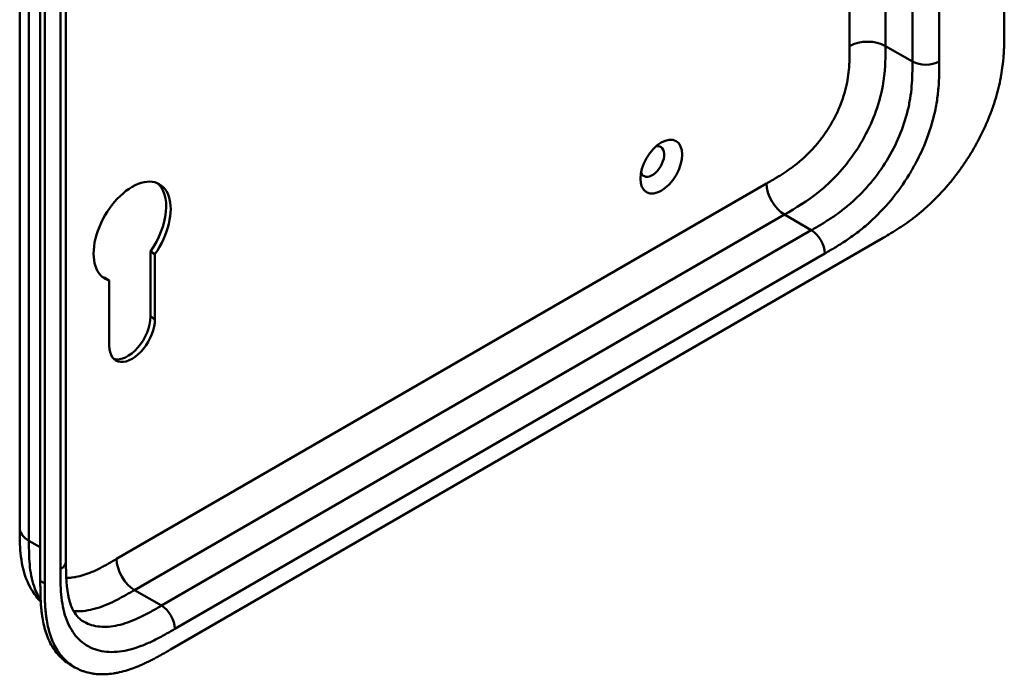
# Model space of a CAD drawing. Header units: millimetres. Extents: x 20 to 833, y 20 to 574.
# Tile 6 of 12: x 392 to 454, y 116 to 157. Entities that reach past the tile are written whole.
import ezdxf

# ---------------------------------------------------------------- set-up
doc = ezdxf.new("R2010")
doc.units = ezdxf.units.MM
doc.header["$LTSCALE"] = 2
doc.layers.add('Sichtbare Kanten(DIN)', color=7, linetype='Continuous', lineweight=50)
doc.layers.add('Sichtbare tangentiale Kanten(DIN)', color=7, linetype='Continuous', lineweight=50)

msp = doc.modelspace()

# ---------------------------------------------------------------- linework, layer by layer
at = {"layer": 'Sichtbare Kanten(DIN)'}
for p, q in [((454.247, 219.169), (454.247, 156.648)), ((395.06, 184.958), (395.06, 123.09)), ((393.444, 121.86), (393.444, 184.381)), ((393.718, 184.223), (393.718, 121.702)), ((401.649, 117.533), (446.599, 143.485)), ((400.394, 138.527), (400.393, 142.634)), ((400.676, 142.47), (400.393, 142.634)), ((400.676, 142.47), (400.676, 138.364)), ((397.791, 140.805), (397.509, 140.968)), ((397.791, 136.698), (397.791, 140.805)), ((392.143, 125.213), (392.143, 125.213)), ((395.06, 123.09), (395.06, 123.09)), ((395.627, 116.415), (395.353, 116.573))]:
    msp.add_line(p, q, dxfattribs=at)
msp.add_ellipse((432.609, 147.982), major_axis=(0.93, 1.611), ratio=0.57735, dxfattribs=at)
for centre, major_axis, start_param, end_param in [((432.044, 148.308), (-0.53, -0.918), 5.827281, 9.880682), ((399.234, 143.899), (-1.72, -2.979), 1.420127, 6.433775), ((398.951, 144.063), (1.72, 2.979), 4.56172, 6.200871), ((398.951, 144.063), (-1.72, -2.979), 0.082315, 0.15059), ((398.951, 137.694), (-1.02, -1.767), 0.139096, 2.356238), ((399.234, 137.531), (-1.02, -1.767), 5.497787, 8.639424)]:
    msp.add_ellipse(centre, major_axis=major_axis, ratio=0.57735, start_param=start_param, end_param=end_param, dxfattribs=at)
for points, knots in [([(392.143, 125.213), (392.143, 136.099), (392.143, 146.986), (392.143, 167.609), (392.143, 177.345), (392.143, 187.081)], [0, 0, 0, 0, 10, 10, 18.943141, 18.943141, 18.943141, 18.943141]), ([(446.599, 143.485), (446.765, 143.581), (447.098, 143.778), (447.519, 144.042), (447.943, 144.324), (448.283, 144.566), (448.709, 144.89), (449.048, 145.169), (449.47, 145.541), (449.803, 145.858), (450.213, 146.278), (450.535, 146.632), (450.927, 147.097), (451.231, 147.484), (451.597, 147.985), (451.876, 148.399), (452.208, 148.929), (452.459, 149.362), (452.751, 149.911), (452.967, 150.355), (453.213, 150.912), (453.391, 151.358), (453.589, 151.913), (453.727, 152.354), (453.874, 152.898), (453.972, 153.326), (454.07, 153.851), (454.131, 154.262), (454.186, 154.764), (454.215, 155.156), (454.237, 155.635), (454.247, 156.102), (454.247, 156.467), (454.247, 156.648)], [0.0000069, 0.0000069, 0.0000069, 0.0000069, 0.0407043, 0.0814017, 0.1017504, 0.1424478, 0.1627965, 0.203494, 0.2238427, 0.2645401, 0.2848888, 0.3255862, 0.3459349, 0.3866323, 0.406981, 0.4476784, 0.4680271, 0.5087246, 0.5290733, 0.5697707, 0.5901194, 0.6308168, 0.6511655, 0.6918629, 0.7122116, 0.752909, 0.7732577, 0.8139552, 0.8343039, 0.8750013, 0.89535, 0.9360474, 0.9767448, 0.9767448, 0.9767448, 0.9767448]), ([(393.468, 120.559), (393.364, 120.665), (393.267, 120.777), (392.88, 121.274), (392.654, 121.711), (392.316, 122.695), (392.222, 123.255), (392.144, 124.283), (392.143, 124.758), (392.143, 125.213)], [0.305386, 0.305386, 0.305386, 0.305386, 0.437781, 0.437781, 0.869328, 0.869328, 1.366387, 1.366387, 1.785137, 1.785137, 1.785137, 1.785137]), ([(395.06, 123.09), (395.06, 122.227), (395.086, 121.387), (395.321, 120.441), (395.424, 120.178), (395.723, 119.644), (395.936, 119.435), (396.176, 119.296)], [0, 0, 0, 0, 0.793105, 0.793105, 1.173513, 1.173513, 1.750739, 1.750739, 1.750739, 1.750739]), ([(395.353, 116.573), (395.292, 116.608), (395.11, 116.722), (394.882, 116.9), (394.618, 117.155), (394.425, 117.385), (394.207, 117.702), (394.052, 117.981), (393.885, 118.356), (393.772, 118.677), (393.656, 119.101), (393.584, 119.457), (393.525, 119.873), (393.496, 120.156), (393.475, 120.444), (393.464, 120.638), (393.454, 120.881), (393.449, 121.077), (393.446, 121.322), (393.444, 121.567), (393.444, 121.763), (393.444, 121.86)], [-0.4787048, -0.4787048, -0.4787048, -0.4787048, -0.4583375, -0.4166713, -0.3958382, -0.354172, -0.3333389, -0.2916727, -0.2708396, -0.2291735, -0.2083404, -0.1666742, -0.1458411, -0.1145915, -0.1041749, -0.0833418, -0.0729253, -0.0520922, -0.0416756, -0.0208425, -0.0000095, -0.0000095, -0.0000095, -0.0000095]), ([(393.718, 121.702), (393.718, 121.604), (393.718, 121.409), (393.72, 121.164), (393.724, 120.919), (393.729, 120.723), (393.738, 120.479), (393.749, 120.286), (393.77, 119.998), (393.799, 119.714), (393.859, 119.298), (393.931, 118.943), (394.046, 118.518), (394.159, 118.197), (394.326, 117.822), (394.481, 117.544), (394.699, 117.226), (394.892, 116.997), (395.157, 116.741), (395.385, 116.563), (395.691, 116.372), (395.95, 116.246), (396.292, 116.122), (396.578, 116.049), (396.95, 115.992), (397.258, 115.973), (397.654, 115.982), (397.98, 116.015), (398.395, 116.089), (398.732, 116.172), (399.116, 116.291), (399.374, 116.385), (399.632, 116.488), (399.805, 116.562), (400.021, 116.659), (400.194, 116.741), (400.41, 116.848), (400.582, 116.937), (400.84, 117.074), (401.183, 117.264), (401.48, 117.435), (401.649, 117.533)], [0.0000095, 0.0000095, 0.0000095, 0.0000095, 0.0208425, 0.0416756, 0.0520922, 0.0729253, 0.0833418, 0.1041749, 0.1145915, 0.1458411, 0.1666742, 0.2083404, 0.2291735, 0.2708396, 0.2916727, 0.3333389, 0.354172, 0.3958382, 0.4166713, 0.4583375, 0.4791706, 0.5208368, 0.5416698, 0.583336, 0.6041691, 0.6458353, 0.6666684, 0.7083346, 0.7291677, 0.7708339, 0.7916669, 0.8229166, 0.8333331, 0.8541662, 0.8645828, 0.8854159, 0.8958324, 0.9166655, 0.927082, 0.9583317, 0.9999979, 0.9999979, 0.9999979, 0.9999979])]:
    msp.add_open_spline(points, degree=3, knots=knots, dxfattribs=at)
at = {"layer": 'Sichtbare tangentiale Kanten(DIN)'}
for p, q in [((448.449, 154.607), (448.449, 216.475)), ((450.146, 216.475), (450.146, 154.607)), ((394.708, 122.6), (394.708, 184.468)), ((446.751, 155.586), (446.751, 184.731)), ((444.489, 155.586), (444.489, 182.371)), ((446.751, 155.586), (448.449, 154.607)), ((398.255, 123.248), (439.245, 146.914)), ((399.386, 121.289), (440.377, 144.955)), ((442.074, 143.975), (440.377, 144.955)), ((401.083, 120.309), (442.074, 143.975)), ((442.922, 142.505), (401.932, 118.839)), ((400.676, 138.364), (400.394, 138.527)), ((392.728, 124.396), (393.444, 123.983)), ((393.718, 121.702), (393.444, 121.86)), ((401.083, 120.309), (399.386, 121.289))]:
    msp.add_line(p, q, dxfattribs=at)
for points, degree in [([(392.728, 186.264), (392.728, 155.33), (392.728, 124.396)], 2), ([(444.489, 155.586), (445.114, 155.947), (446.127, 155.947), (446.751, 155.586)], 3), ([(448.449, 154.607), (448.917, 154.336), (449.677, 154.336), (450.146, 154.607)], 3), ([(439.245, 146.914), (439.245, 146.193), (439.752, 145.315), (440.377, 144.955)], 3), ([(442.074, 143.975), (442.542, 143.704), (442.922, 143.046), (442.922, 142.505)], 3), ([(392.728, 124.396), (392.338, 124.622), (392.143, 124.917), (392.143, 125.213)], 3), ([(395.06, 123.09), (395.06, 122.913), (394.943, 122.735), (394.708, 122.6)], 3), ([(399.386, 121.289), (398.761, 121.649), (398.255, 122.527), (398.255, 123.248)], 3), ([(401.083, 120.309), (401.552, 120.038), (401.932, 119.38), (401.932, 118.839)], 3)]:
    msp.add_open_spline(points, degree=degree, dxfattribs=at)
for points, knots in [([(439.245, 146.914), (439.292, 146.941), (439.338, 146.968), (439.384, 146.994), (439.509, 147.067), (439.634, 147.14), (439.76, 147.214), (439.803, 147.24), (439.846, 147.265), (439.889, 147.291), (439.91, 147.304), (439.932, 147.317), (439.954, 147.331), (439.975, 147.344), (439.997, 147.357), (440.019, 147.371), (440.107, 147.425), (440.19, 147.477), (440.276, 147.532), (440.279, 147.534), (440.281, 147.535), (440.283, 147.537), (440.457, 147.649), (440.624, 147.762), (440.791, 147.884), (440.794, 147.886), (440.797, 147.887), (440.799, 147.889), (440.969, 148.013), (441.136, 148.142), (441.303, 148.281), (441.305, 148.283), (441.306, 148.284), (441.308, 148.285), (441.477, 148.427), (441.646, 148.579), (441.81, 148.738), (441.811, 148.739), (441.812, 148.74), (441.813, 148.741), (441.979, 148.902), (442.143, 149.075), (442.301, 149.255), (442.459, 149.436), (442.613, 149.626), (442.76, 149.823), (442.907, 150.021), (443.048, 150.226), (443.18, 150.437), (443.313, 150.65), (443.439, 150.87), (443.554, 151.092), (443.668, 151.313), (443.774, 151.539), (443.868, 151.766), (443.961, 151.991), (444.044, 152.22), (444.114, 152.445), (444.184, 152.668), (444.243, 152.893), (444.291, 153.112), (444.292, 153.114), (444.292, 153.116), (444.292, 153.117), (444.339, 153.333), (444.376, 153.546), (444.403, 153.756), (444.404, 153.759), (444.404, 153.762), (444.405, 153.765), (444.432, 153.973), (444.451, 154.177), (444.463, 154.385), (444.464, 154.388), (444.464, 154.39), (444.464, 154.393), (444.47, 154.496), (444.475, 154.595), (444.478, 154.695), (444.482, 154.799), (444.484, 154.901), (444.486, 155.002), (444.489, 155.199), (444.489, 155.393), (444.489, 155.586)], [0, 0, 0, 0, 0.049086, 0.049086, 0.049086, 0.181856, 0.181856, 0.181856, 0.227566, 0.227566, 0.227566, 0.250422, 0.250422, 0.250422, 0.273278, 0.273278, 0.273278, 0.362539, 0.362539, 0.362539, 0.364701, 0.364701, 0.364701, 0.544762, 0.544762, 0.544762, 0.547577, 0.547577, 0.547577, 0.72973, 0.72973, 0.72973, 0.73138, 0.73138, 0.73138, 0.916509, 0.916509, 0.916509, 0.917593, 0.917593, 0.917593, 1.105005, 1.105005, 1.105005, 1.29248, 1.29248, 1.29248, 1.479975, 1.479975, 1.479975, 1.668694, 1.668694, 1.668694, 1.856674, 1.856674, 1.856674, 2.043542, 2.043542, 2.043542, 2.228635, 2.228635, 2.228635, 2.229961, 2.229961, 2.229961, 2.411764, 2.411764, 2.411764, 2.414482, 2.414482, 2.414482, 2.594841, 2.594841, 2.594841, 2.597037, 2.597037, 2.597037, 2.686284, 2.686284, 2.686284, 2.778136, 2.778136, 2.778136, 2.956121, 2.956121, 2.956121, 2.956121]), ([(440.377, 144.955), (441.104, 145.374), (441.826, 145.805), (442.528, 146.37), (443.355, 147.036), (444.148, 147.882), (444.807, 148.849), (445.504, 149.871), (446.04, 151.011), (446.353, 152.105), (446.606, 152.986), (446.712, 153.831), (446.74, 154.636), (446.751, 154.956), (446.751, 155.27), (446.751, 155.586)], [0.000004, 0.000004, 0.000004, 0.000004, 0.743009, 0.743009, 0.743009, 1.617876, 1.617876, 1.617876, 2.543098, 2.543098, 2.543098, 3.288503, 3.288503, 3.288503, 3.584828, 3.584828, 3.584828, 3.584828]), ([(442.074, 143.975), (442.302, 144.106), (442.753, 144.367), (443.414, 144.784), (444.055, 145.244), (444.88, 145.929), (445.851, 146.935), (446.865, 148.35), (447.666, 149.904), (448.106, 151.229), (448.318, 152.275), (448.411, 153.053), (448.448, 153.828), (448.449, 154.345), (448.449, 154.607)], [59.615883, 59.615883, 59.615883, 59.615883, 59.859385, 60.102886, 60.346387, 60.589889, 61.076891, 61.563894, 62.050896, 62.537899, 62.7814, 63.024901, 63.268403, 63.511905, 63.511905, 63.511905, 63.511905]), ([(450.146, 154.607), (450.146, 154.345), (450.145, 153.807), (450.105, 152.957), (450, 152.072), (449.755, 150.856), (449.315, 149.533), (448.841, 148.544), (448.643, 148.176)], [59.615882, 59.615882, 59.615882, 59.615882, 59.859385, 60.102886, 60.346388, 60.589889, 61.076892, 61.376104, 61.376104, 61.376104, 61.376104]), ([(448.643, 148.176), (448.519, 147.945), (448.049, 147.125), (447.107, 145.809), (445.981, 144.645), (445.043, 143.867), (444.33, 143.355), (443.616, 142.906), (443.15, 142.637), (442.922, 142.505)], [61.376104, 61.376104, 61.376104, 61.376104, 61.563894, 62.050897, 62.537899, 62.7814, 63.024902, 63.268403, 63.511906, 63.511906, 63.511906, 63.511906]), ([(392.728, 124.396), (392.728, 124.191), (392.728, 123.98), (392.732, 123.77), (392.736, 123.536), (392.744, 123.304), (392.76, 123.08), (392.777, 122.835), (392.802, 122.599), (392.839, 122.372), (392.878, 122.135), (392.928, 121.908), (392.995, 121.688), (393.061, 121.467), (393.144, 121.257), (393.241, 121.064), (393.308, 120.932), (393.381, 120.808), (393.462, 120.691)], [0, 0, 0, 0, 0.200478, 0.200478, 0.200478, 0.423741, 0.423741, 0.423741, 0.666684, 0.666684, 0.666684, 0.9194, 0.9194, 0.9194, 1.173003, 1.173003, 1.173003, 1.345546, 1.345546, 1.345546, 1.345546]), ([(395.08, 122.062), (395.119, 122.061), (395.159, 122.06), (395.199, 122.061), (395.357, 122.063), (395.521, 122.08), (395.687, 122.11), (395.688, 122.11), (395.689, 122.111), (395.69, 122.111), (395.854, 122.141), (396.023, 122.184), (396.192, 122.238), (396.194, 122.238), (396.195, 122.239), (396.197, 122.239), (396.363, 122.293), (396.531, 122.356), (396.701, 122.429), (396.703, 122.43), (396.706, 122.431), (396.709, 122.432), (396.876, 122.505), (397.043, 122.584), (397.217, 122.673), (397.219, 122.674), (397.221, 122.675), (397.224, 122.676), (397.31, 122.72), (397.393, 122.764), (397.478, 122.81), (397.566, 122.857), (397.653, 122.905), (397.74, 122.954), (397.912, 123.051), (398.084, 123.149), (398.255, 123.248)], [1.072978, 1.072978, 1.072978, 1.072978, 1.120371, 1.120371, 1.120371, 1.307779, 1.307779, 1.307779, 1.308864, 1.308864, 1.308864, 1.49399, 1.49399, 1.49399, 1.49564, 1.49564, 1.49564, 1.677791, 1.677791, 1.677791, 1.6806, 1.6806, 1.6806, 1.860664, 1.860664, 1.860664, 1.862826, 1.862826, 1.862826, 1.952085, 1.952085, 1.952085, 2.043868, 2.043868, 2.043868, 2.225375, 2.225375, 2.225375, 2.225375]), ([(401.932, 118.839), (401.704, 118.708), (401.238, 118.439), (400.524, 118.064), (399.811, 117.752), (398.873, 117.447), (397.747, 117.311), (396.562, 117.597), (395.619, 118.337), (395.099, 119.301), (394.854, 120.233), (394.749, 120.997), (394.709, 121.801), (394.708, 122.339), (394.708, 122.6)], [41.227522, 41.227522, 41.227522, 41.227522, 41.471025, 41.714526, 41.958028, 42.201529, 42.688532, 43.175534, 43.662537, 44.149539, 44.39304, 44.636542, 44.880043, 45.123546, 45.123546, 45.123546, 45.123546]), ([(395.548, 119.956), (395.642, 119.949), (395.738, 119.946), (396.034, 119.95), (396.241, 119.971), (396.658, 120.047), (396.868, 120.1), (397.284, 120.233), (397.489, 120.311), (397.892, 120.485), (398.09, 120.579), (398.477, 120.777), (398.666, 120.879), (399.033, 121.085), (399.21, 121.187), (399.386, 121.289)], [2.195396, 2.195396, 2.195396, 2.195396, 2.316224, 2.316224, 2.559518, 2.559518, 2.790736, 2.790736, 3.008715, 3.008715, 3.213319, 3.213319, 3.405062, 3.405062, 3.584828, 3.584828, 3.584828, 3.584828]), ([(396.176, 119.296), (396.226, 119.267), (396.572, 119.084), (397.306, 118.907), (398.277, 119.023), (399.102, 119.291), (399.743, 119.57), (400.404, 119.917), (400.855, 120.177), (401.083, 120.309)], [43.092602, 43.092602, 43.092602, 43.092602, 43.175534, 43.662537, 44.14954, 44.393041, 44.636542, 44.880043, 45.123545, 45.123545, 45.123545, 45.123545])]:
    msp.add_open_spline(points, degree=3, knots=knots, dxfattribs=at)

doc.saveas('drawing.dxf')
